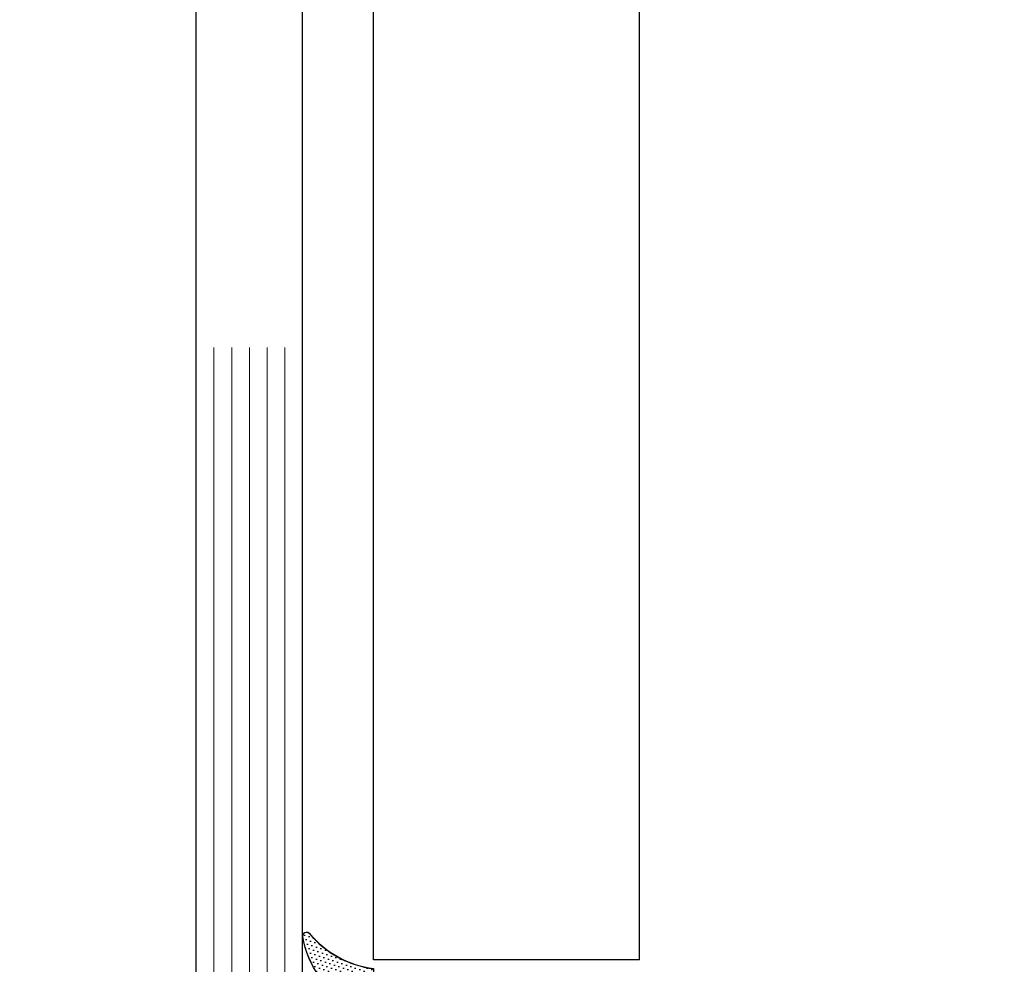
# Model space of a CAD drawing. Header units: centimetres. Extents: x -228435 to 56419, y -89367 to 477256.
# Tile 91 of 201: x 14010 to 14066, y 17100 to 17154. Entities that reach past the tile are written whole.
import ezdxf

# ---------------------------------------------------------------- set-up
doc = ezdxf.new("R2010")
doc.units = ezdxf.units.CM
doc.header["$LTSCALE"] = 50
doc.layers.get('0').update_dxf_attribs({"color": 8})
for name, color, linetype, lineweight in [('AP-ALUMINIUM', 8, 'Continuous', 25), ('AP-GLASS', 8, 'Continuous', 25), ('AP-GLASS HATCH', 8, 'Continuous', 9), ('AP-PROFILE', 8, 'Continuous', 25)]:
    doc.layers.add(name, color=color, linetype=linetype, lineweight=lineweight)
for name, color, linetype in [('AP-GASKET', 8, 'Continuous'), ('AP-TEXT2', 8, 'Continuous'), ('Kondygnacja -1$0$ARCH_INFO_OPISY', 8, 'Continuous')]:
    doc.layers.add(name, color=color, linetype=linetype)
doc.styles.add('HGS2', font='romans')
doc.styles.add('Kondygnacja -1$0$Standard', font='txt')
doc.dimstyles.new('Crowther', dxfattribs={"dimscale": 3, "dimtxt": 2.5, "dimasz": 2.5, "dimexe": 1.25, "dimexo": 5, "dimgap": 1.5, "dimtad": 1, "dimdec": 0, "dimdsep": 46, "dimtxsty": 'HGS2', "dimcen": 2.5, "dimclrd": 256, "dimclre": 256, "dimadec": 0, "dimazin": 0, "dimtfac": 1, "dimtdec": 0, "dimtmove": 0, "dimatfit": 3, "dimfxl": 0, "dimtvp": 1, "dimtolj": 1, "dimtzin": 0, "dimarcsym": 0})
doc.dimstyles.new('Kondygnacja -1$0$ISO-25', dxfattribs={"dimtxt": 2.5, "dimasz": 2.5, "dimexe": 1.25, "dimexo": 0.625, "dimtad": 1, "dimtxsty": 'Kondygnacja -1$0$Standard', "dimcen": 2.5, "dimadec": 0, "dimazin": 0, "dimtfac": 1, "dimtmove": 0, "dimatfit": 3, "dimfxl": 0, "dimarcsym": 0})

# ---------------------------------------------------------------- blocks, each defined once
blk = doc.blocks.new('120480')
at = {"layer": 'AP-GASKET'}
h = blk.add_hatch(dxfattribs=at)
h.set_pattern_fill('DOTS', color=256, scale=0.15, angle=45, style=0, double=1)
h.set_pattern_definition([(45, (-191.7521506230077, -204.0365424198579), (-0.08418990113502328, 0.2525697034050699), [0, -0.238125])])
edge = h.paths.add_edge_path()
edge.add_line((41.49028396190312, -6.418218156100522), (41.49028396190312, -5.118193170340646))
edge.add_line((41.49028396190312, -5.118193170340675), (42.09028396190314, -5.118193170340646))
edge.add_line((42.09028396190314, -5.118193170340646), (42.09825435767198, -5.043021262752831))
edge.add_arc((41.59825435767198, -5.043021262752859), 0.4999999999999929, 1.628443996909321e-12, 50.00000874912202)
edge.add_line((41.91964810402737, -4.659998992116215), (40.79825438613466, -3.719038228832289))
edge.add_line((40.79825438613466, -3.719038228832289), (36.99825438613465, -3.719038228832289))
edge.add_line((36.99825438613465, -3.719038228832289), (35.87686066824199, -4.659998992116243))
edge.add_arc((36.19825441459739, -5.043021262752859), 0.4999999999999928, 129.9999912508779, 179.9999999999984)
edge.add_line((35.69825441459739, -5.043021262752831), (35.69825441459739, -5.119038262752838))
edge.add_line((35.69825441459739, -5.119038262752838), (36.29825441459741, -5.119038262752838))
edge.add_line((36.29825441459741, -5.119038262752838), (36.29825441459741, -6.418289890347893))
edge.add_line((36.29825441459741, -6.418289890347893), (33.39042176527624, -6.418289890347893))
edge.add_arc((22.361121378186, -6.714159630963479), 11.03326814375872, -18.17537395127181, 1.5366362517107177, ccw=False)
edge.add_arc((33.03180444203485, -10.21742033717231), 0.1977742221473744, 161.8246260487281, 280.0010790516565)
edge.add_arc((32.64105787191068, -8.001630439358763), 2.447753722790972, 280.00107905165, 319.5194721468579)
edge.add_arc((34.88319787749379, -9.915281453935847), 0.5000000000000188, 27.10339479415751, 139.519472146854, ccw=False)
edge.add_line((35.32829078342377, -9.687482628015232), (35.61614190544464, -10.24991086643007))
edge.add_arc((35.88319764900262, -10.11323157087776), 0.2999999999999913, 207.1033947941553, 332.8965244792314)
edge.add_line((36.15025319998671, -10.24991124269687), (36.43810562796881, -9.687482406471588))
edge.add_arc((36.88319821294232, -9.915281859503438), 0.5000000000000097, 27.103394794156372, 152.8965244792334, ccw=False)
edge.add_line((37.3282911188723, -9.68748303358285), (37.61614224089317, -10.24991127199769))
edge.add_arc((37.88319798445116, -10.11323197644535), 0.2999999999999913, 207.1033947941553, 332.8965244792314)
edge.add_line((38.15025353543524, -10.24991164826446), (38.43810596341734, -9.687482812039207))
edge.add_arc((38.88319854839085, -9.915282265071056), 0.5000000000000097, 27.103394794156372, 152.8965244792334, ccw=False)
edge.add_line((39.32829145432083, -9.68748343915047), (39.6161425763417, -10.24991167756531))
edge.add_arc((39.88319831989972, -10.11323238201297), 0.3000000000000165, 207.1033947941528, 332.896524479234)
edge.add_line((40.15025387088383, -10.24991205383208), (40.43810629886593, -9.687483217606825))
edge.add_arc((40.88319888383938, -9.915282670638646), 0.4999999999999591, 27.10339479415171, 152.8965244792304, ccw=False)
edge.add_line((41.32829178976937, -9.687483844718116), (41.61614291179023, -10.2499120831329))
edge.add_arc((41.88319865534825, -10.11323278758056), 0.3000000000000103, 207.1033947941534, 332.8965244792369)
edge.add_line((42.15025420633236, -10.24991245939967), (42.43810663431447, -9.687483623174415))
edge.add_arc((42.88319921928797, -9.915283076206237), 0.5000000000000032, 27.103394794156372, 152.8965244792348, ccw=False)
edge.add_line((43.32829212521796, -9.68748425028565), (43.61614324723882, -10.24991248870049))
edge.add_arc((43.88319899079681, -10.11323319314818), 0.2999999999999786, 207.1033947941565, 332.8965129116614)
edge.add_line((44.15025451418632, -10.24991291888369), (44.48972509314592, -9.586628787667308))
edge.add_arc((44.75678061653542, -9.723308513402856), 0.2999999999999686, 55.53695168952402, 152.8965129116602, ccw=False)
edge.add_arc((48.26717506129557, -4.608589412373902), 5.903484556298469, 235.5369516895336, 259.5342355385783)
edge.add_arc((47.23362907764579, -10.20376061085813), 0.2136552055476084, 259.5342355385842, 409.9694611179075)
edge.add_arc((51.03719595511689, -5.675749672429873), 5.699888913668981, 187.4846266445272, 229.9694611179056, ccw=False)
edge.add_line((45.38587096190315, -6.418218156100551), (41.86311082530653, -6.418218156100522))
edge.add_line((41.86311082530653, -6.418218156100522), (41.49028396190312, -6.418218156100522))
edge = h.paths.add_edge_path(flags=16)
edge.add_arc((37.88236176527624, -6.218289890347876), 0.5, 180, 270, ccw=False)
edge.add_line((37.38236176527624, -6.218289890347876), (37.38236176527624, -5.218289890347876))
edge.add_arc((37.88236176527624, -5.218289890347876), 0.5, 90, 180, ccw=False)
edge.add_line((37.88236176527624, -4.718289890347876), (39.88236176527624, -4.718289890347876))
edge.add_arc((39.88236176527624, -5.218289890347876), 0.5, 0, 90, ccw=False)
edge.add_line((40.38236176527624, -5.218289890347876), (40.38236176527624, -6.218289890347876))
edge.add_arc((39.88236176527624, -6.218289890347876), 0.5, 270, 360, ccw=False)
edge.add_line((39.88236176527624, -6.718289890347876), (37.88236176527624, -6.718289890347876))
at = {"layer": 'AP-GASKET', "color": 7}
for points in [[(37.32829111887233, -9.68748303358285), (37.6161422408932, -10.24991127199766, 0.6115598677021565), (38.15025353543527, -10.24991164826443), (38.43810596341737, -9.687482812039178, -0.6115598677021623), (39.32829145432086, -9.68748343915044), (39.61614257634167, -10.24991167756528, 0.6115598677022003), (40.15025387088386, -10.24991205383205), (40.43810629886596, -9.687483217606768, -0.6115598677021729), (41.32829178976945, -9.68748384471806), (41.61614291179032, -10.24991208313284, 0.6115598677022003), (42.15025420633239, -10.24991245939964), (42.43810663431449, -9.687483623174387, -0.611559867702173), (43.32829212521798, -9.68748425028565), (43.61614324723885, -10.24991248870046, 0.6115597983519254), (44.15025451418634, -10.24991291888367), (44.48972509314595, -9.58662878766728, -0.4523557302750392), (44.92654300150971, -9.47596112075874, 0.1050922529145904), (47.19481904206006, -10.41386136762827, 0.7703485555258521), (47.37105121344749, -10.04016445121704, -0.1875280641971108), (45.38587096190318, -6.418218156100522), (41.49028396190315, -6.418218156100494), (41.49028396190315, -5.118193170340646), (42.09028396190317, -5.118193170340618), (42.098254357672, -5.043021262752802, 0.2216947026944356), (41.9196481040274, -4.659998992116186), (40.79825438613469, -3.719038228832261), (36.99825438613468, -3.719038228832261), (35.87686066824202, -4.659998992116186, 0.2216947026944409), (35.69825441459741, -5.043021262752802), (35.69825441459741, -5.119038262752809), (36.29825441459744, -5.119038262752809), (36.29825441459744, -6.418289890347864), (33.39042176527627, -6.418289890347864, -0.08622259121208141), (32.84389792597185, -10.1557292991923, 0.5667895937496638), (33.06615124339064, -10.41218927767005, 0.1741610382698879), (34.50288455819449, -9.590686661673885, -0.5340404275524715), (35.3282907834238, -9.687482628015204), (35.61614190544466, -10.24991086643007, 0.6115598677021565), (36.15025319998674, -10.24991124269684), (36.43810562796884, -9.68748240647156, -0.6115598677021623)], [(39.88236176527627, -4.718289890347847), (37.88236176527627, -4.718289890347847, 0.414213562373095), (37.38236176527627, -5.218289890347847), (37.38236176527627, -6.218289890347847, 0.414213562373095), (37.88236176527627, -6.718289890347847), (39.88236176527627, -6.718289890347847, 0.414213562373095), (40.38236176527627, -6.218289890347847), (40.38236176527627, -5.218289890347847, 0.414213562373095)]]:
    blk.add_lwpolyline(points, format="xyb", close=True, dxfattribs=at)
blk = doc.blocks.new('6-16-6')
at = {"layer": 'AP-GLASS', "color": 7}
for p, q in [((-32.29479843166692, -76.73220629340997), (-33.29479843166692, -77.73220629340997)), ((-32.29479843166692, -76.73220629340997), (51.70520156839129, -76.73220629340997)), ((-33.29479843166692, -77.73220629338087), (-33.29479843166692, -81.73220629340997)), ((-33.29479843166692, -81.73220629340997), (-32.29479843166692, -82.73220629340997)), ((-32.29479843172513, -82.73220629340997), (51.70520156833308, -82.73220629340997)), ((-23.29814429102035, -82.73220629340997), (-23.29814429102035, -90.48220629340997)), ((-23.54814429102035, -90.73220629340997), (-23.29814429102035, -90.48220629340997)), ((-23.29814429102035, -90.98220629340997), (-23.54814429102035, -90.73220629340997)), ((-23.29814429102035, -90.98220629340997), (-23.29814429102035, -98.73220629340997)), ((-23.79814429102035, -97.73220629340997), (-23.79814429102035, -98.73220629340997)), ((-32.29479843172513, -98.73220629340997), (-33.29479843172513, -99.73220629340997)), ((-32.29479843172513, -98.73220629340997), (51.70520156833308, -98.73220629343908)), ((-33.29479843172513, -99.73220629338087), (-33.29479843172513, -103.73220629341)), ((-33.29479843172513, -103.73220629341), (-32.29479843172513, -104.73220629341)), ((-32.29479843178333, -104.73220629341), (51.70520156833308, -104.7322062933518))]:
    blk.add_line(p, q, dxfattribs=at)
blk.add_arc((-63.36875081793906, -90.73220629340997), 32.08723292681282, 345.5627026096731, 14.43729739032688, dxfattribs=at)
at = {"layer": 'AP-GLASS HATCH', "color": 1, "lineweight": 9}
for p, q in [((-33.29479843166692, -77.73220629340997), (16.70520156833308, -77.73220629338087)), ((-33.29479843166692, -78.73220629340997), (16.70520156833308, -78.73220629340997)), ((-33.29479843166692, -79.73220629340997), (16.70520156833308, -79.73220629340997)), ((-33.29479843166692, -80.73220629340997), (16.70520156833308, -80.73220629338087)), ((-33.29479843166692, -81.73220629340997), (16.70520156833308, -81.73220629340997)), ((-27.29814429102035, -82.73220629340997), (-27.29814429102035, -84.23220629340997)), ((-26.79814429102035, -82.73220629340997), (-26.79814429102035, -83.73220629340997)), ((-26.79814429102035, -82.98220629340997), (-23.79814429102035, -82.98220629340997)), ((-26.79814429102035, -83.23220629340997), (-23.79814429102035, -83.23220629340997)), ((-23.79814429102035, -82.73220629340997), (-23.79814429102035, -83.73220629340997)), ((-26.79814429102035, -83.48220629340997), (-23.79814429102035, -83.48220629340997)), ((-26.79814429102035, -83.73220629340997), (-23.79814429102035, -83.73220629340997)), ((-29.29814429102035, -86.73220629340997), (-27.29814429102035, -84.23220629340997)), ((-26.79814429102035, -84.23220629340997), (-23.79814429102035, -84.23220629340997)), ((-26.79814429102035, -84.23220629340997), (-26.79814429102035, -84.40759682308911)), ((-23.79814429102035, -84.23220629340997), (-23.79814429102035, -90.27509951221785)), ((-28.79814429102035, -86.90759682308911), (-26.79814429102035, -84.40759682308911)), ((-29.29814429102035, -86.73220629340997), (-29.29814429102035, -94.73220629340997)), ((-28.79814429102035, -86.90759682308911), (-28.79814429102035, -94.55681576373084)), ((-24.25525107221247, -90.73220629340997), (-23.79814429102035, -90.27509951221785)), ((-23.79814429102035, -91.1893130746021), (-24.25525107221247, -90.73220629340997)), ((-23.79814429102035, -91.1893130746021), (-23.79814429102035, -98.73220629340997)), ((-29.29814429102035, -94.73220629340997), (-27.29814429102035, -97.23220629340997)), ((-28.79814429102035, -94.55681576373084), (-26.79814429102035, -97.05681576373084)), ((-26.79814429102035, -97.05681576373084), (-26.79814429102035, -97.23220629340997)), ((-27.29814429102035, -97.23220629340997), (-27.29814429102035, -98.73220629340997)), ((-26.79814429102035, -97.23220629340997), (-23.79814429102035, -97.23220629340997)), ((-26.79814429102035, -97.73220629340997), (-23.79814429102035, -97.73220629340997)), ((-26.79814429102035, -97.73220629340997), (-26.79814429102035, -98.73220629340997)), ((-26.79814429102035, -97.98220629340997), (-23.79814429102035, -97.98220629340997)), ((-26.79814429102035, -98.23220629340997), (-23.79814429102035, -98.23220629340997)), ((-26.79814429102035, -98.48220629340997), (-23.79814429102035, -98.48220629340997)), ((-33.29479843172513, -99.73220629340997), (16.70520156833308, -99.73220629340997)), ((-33.29479843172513, -100.73220629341), (16.70520156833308, -100.7322062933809)), ((-33.29479843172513, -101.73220629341), (16.70520156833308, -101.7322062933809)), ((-33.29479843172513, -102.73220629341), (16.70520156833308, -102.73220629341)), ((-33.29479843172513, -103.73220629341), (16.70520156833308, -103.73220629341))]:
    blk.add_line(p, q, dxfattribs=at)
blk = doc.blocks.new('Kondygnacja -1$0$_Dot')
at = {"color": 0, "linetype": 'ByBlock', "lineweight": -2}
blk.add_line((-0.5, 0), (-1, 0), dxfattribs=at)
at = {"color": 0, "linetype": 'ByBlock', "const_width": 0.5}
blk.add_lwpolyline([(-0.25, 0, 1), (0.25, 0, 1)], format="xyb", close=True, dxfattribs=at)
blk = doc.blocks.new('A$C15697EDD')
at = {"layer": 'AP-ALUMINIUM'}
for p, q in [((152.5422407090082, 1838.327202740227, 6299.99999999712), (1181.542240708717, 1838.327202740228, 6299.99999999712)), ((152.5422407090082, 1823.327202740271, 6299.999999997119), (152.5422407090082, 1838.327202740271, 6299.999999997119)), ((152.5422407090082, 1823.327202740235, 6299.999999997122), (1181.542240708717, 1823.32720274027, 6299.999999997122))]:
    blk.add_line(p, q, dxfattribs=at)
at = {"layer": 'AP-PROFILE'}
blk.add_blockref('6-16-6', (170.3370391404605, 1947.059409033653, 6299.999999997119), dxfattribs=at)
at = {"layer": 'AP-PROFILE', "xscale": -1, "rotation": 180}
for p in [(106.647790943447, 1831.908912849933, 6299.999999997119), (106.6598789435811, 1831.908912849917, 6299.999999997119)]:
    blk.add_blockref('120480', p, dxfattribs=at)
at = {"layer": 'AP-TEXT2', "annotation_type": 0, "has_hookline": 1, "hookline_direction": 0, "text_width": 88.09008987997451}
blk.add_leader([(81.45169080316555, 1843.2282954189), (81.45169080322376, 1760.56034453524), (165.8801106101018, 1760.560344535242)], dimstyle='Crowther', override={"dimscale": 1, "dimtad": 0, "dimldrblk": 'Dot'}, dxfattribs=at)

msp = doc.modelspace()

# ---------------------------------------------------------------- block references
at = {"rotation": 90}
msp.add_blockref('A$C15697EDD', (15868.3830969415, 16948.01920813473, -6299.999999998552), dxfattribs=at)

# ---------------------------------------------------------------- leaders
at = {"layer": 'Kondygnacja -1$0$ARCH_INFO_OPISY'}
msp.add_leader([(13929.05589422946, 17202.81119321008), (15620.7238814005, 16954.41498987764), (19732.22227406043, 16954.41498987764)], dimstyle='Kondygnacja -1$0$ISO-25', override={"dimscale": 5, "dimasz": 2, "dimtad": 0, "dimldrblk": 'Kondygnacja -1$0$_Dot'}, dxfattribs=at)

doc.saveas('drawing.dxf')
